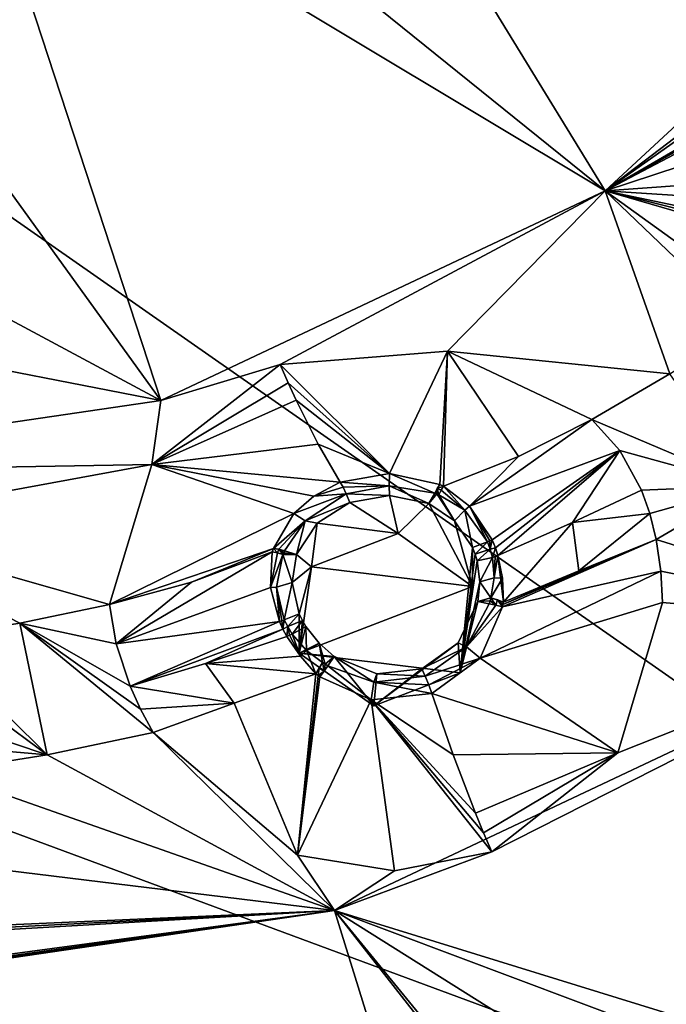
# Model space of a CAD drawing. Header units: millimetres. Extents: x -198 to 35, y -266 to 413.
# Tile 45 of 98: x -45 to -38, y -229 to -219. Entities that reach past the tile are written whole.
import ezdxf

# ---------------------------------------------------------------- set-up
doc = ezdxf.new("R2010")
doc.units = ezdxf.units.MM
doc.header["$LTSCALE"] = 87.30003
for name, color, linetype in [('1040', 7, 'CONTINUOUS'), ('1041', 7, 'CONTINUOUS'), ('1043', 7, 'CONTINUOUS'), ('298', 7, 'CONTINUOUS'), ('299', 7, 'CONTINUOUS'), ('300', 7, 'CONTINUOUS'), ('301', 7, 'CONTINUOUS'), ('302', 7, 'CONTINUOUS'), ('303', 7, 'CONTINUOUS'), ('304', 7, 'CONTINUOUS'), ('305', 7, 'CONTINUOUS'), ('432', 7, 'CONTINUOUS'), ('433', 7, 'CONTINUOUS'), ('490', 7, 'CONTINUOUS'), ('491', 7, 'CONTINUOUS'), ('492', 7, 'CONTINUOUS'), ('493', 7, 'CONTINUOUS'), ('494', 7, 'CONTINUOUS'), ('495', 7, 'CONTINUOUS'), ('496', 7, 'CONTINUOUS'), ('497', 7, 'CONTINUOUS'), ('498', 7, 'CONTINUOUS'), ('499', 7, 'CONTINUOUS'), ('652', 7, 'CONTINUOUS'), ('653', 7, 'CONTINUOUS'), ('654', 7, 'CONTINUOUS'), ('655', 7, 'CONTINUOUS'), ('656', 7, 'CONTINUOUS'), ('657', 7, 'CONTINUOUS'), ('658', 7, 'CONTINUOUS'), ('659', 7, 'CONTINUOUS'), ('660', 7, 'CONTINUOUS'), ('661', 7, 'CONTINUOUS'), ('662', 7, 'CONTINUOUS'), ('663', 7, 'CONTINUOUS'), ('664', 7, 'CONTINUOUS'), ('665', 7, 'CONTINUOUS'), ('834', 7, 'CONTINUOUS'), ('921', 7, 'CONTINUOUS'), ('988', 7, 'CONTINUOUS')]:
    doc.layers.add(name, color=color, linetype=linetype)

msp = doc.modelspace()

# ---------------------------------------------------------------- linework, layer by layer
at = {"layer": '1040', "linetype": 'Continuous'}
for points in [[(-36.838, -219.006, 102.188), (-35.141, -217.091, 101.418), (-38.902, -220.578, 102.826), (-36.838, -219.006, 102.188)], [(-37.137, -219.331, 102.318), (-36.838, -219.006, 102.188), (-38.902, -220.578, 102.826), (-37.137, -219.331, 102.318)], [(-37.375, -219.691, 102.459), (-37.137, -219.331, 102.318), (-38.902, -220.578, 102.826), (-37.375, -219.691, 102.459)], [(-37.405, -219.747, 102.481), (-37.375, -219.691, 102.459), (-38.902, -220.578, 102.826), (-37.405, -219.747, 102.481)], [(-37.433, -219.803, 102.504), (-37.405, -219.747, 102.481), (-38.902, -220.578, 102.826), (-37.433, -219.803, 102.504)], [(-37.573, -220.141, 102.641), (-37.433, -219.803, 102.504), (-38.902, -220.578, 102.826), (-37.573, -220.141, 102.641)], [(-37.662, -220.49, 102.792), (-37.573, -220.141, 102.641), (-38.902, -220.578, 102.826), (-37.662, -220.49, 102.792)], [(-37.687, -220.659, 102.871), (-37.662, -220.49, 102.792), (-38.902, -220.578, 102.826), (-37.687, -220.659, 102.871)], [(-42.369, -222.432, 103.573), (-38.902, -220.578, 102.826), (-43.641, -222.817, 103.731), (-42.369, -222.432, 103.573)], [(-42.369, -222.432, 103.573), (-40.583, -222.291, 103.52), (-38.902, -220.578, 102.826), (-42.369, -222.432, 103.573)], [(-38.902, -220.578, 102.826), (-40.583, -222.291, 103.52), (-38.215, -222.531, 103.943), (-38.902, -220.578, 102.826)], [(-37.413, -222.006, 103.731), (-37.629, -221.496, 103.337), (-38.902, -220.578, 102.826), (-37.413, -222.006, 103.731)], [(-37.413, -222.006, 103.731), (-38.902, -220.578, 102.826), (-38.215, -222.531, 103.943), (-37.413, -222.006, 103.731)], [(-37.629, -221.496, 103.337), (-37.701, -220.926, 103.003), (-38.902, -220.578, 102.826), (-37.629, -221.496, 103.337)], [(-37.701, -220.926, 103.003), (-37.701, -220.878, 102.978), (-38.902, -220.578, 102.826), (-37.701, -220.926, 103.003)], [(-37.701, -220.878, 102.978), (-37.699, -220.831, 102.955), (-38.902, -220.578, 102.826), (-37.701, -220.878, 102.978)], [(-37.699, -220.831, 102.955), (-37.687, -220.659, 102.871), (-38.902, -220.578, 102.826), (-37.699, -220.831, 102.955)], [(-40.583, -222.291, 103.52), (-39.045, -223.017, 104.139), (-38.215, -222.531, 103.943), (-40.583, -222.291, 103.52)], [(-43.736, -223.499, 104.007), (-42.369, -222.432, 103.573), (-43.641, -222.817, 103.731), (-43.736, -223.499, 104.007)], [(-43.736, -223.499, 104.007), (-43.641, -222.817, 103.731), (-48.894, -223.588, 104.043), (-43.736, -223.499, 104.007)], [(-47.195, -224.134, 104.264), (-43.736, -223.499, 104.007), (-48.894, -223.588, 104.043), (-47.195, -224.134, 104.264)], [(-47.195, -224.134, 104.264), (-44.186, -224.992, 104.937), (-43.736, -223.499, 104.007), (-47.195, -224.134, 104.264)], [(-47.195, -224.134, 104.264), (-46.112, -225.347, 105.081), (-45.144, -225.192, 105.018), (-47.195, -224.134, 104.264)], [(-44.186, -224.992, 104.937), (-47.195, -224.134, 104.264), (-45.144, -225.192, 105.018), (-44.186, -224.992, 104.937)]]:
    msp.add_3dface(points, dxfattribs=at)
at = {"layer": '1041', "linetype": 'Continuous'}
for points in [[(-38.358, -224.298, 104.554), (-35.375, -225.226, 104.279), (-37.379, -223.727, 104.324), (-38.358, -224.298, 104.554)], [(-38.358, -224.298, 104.554), (-38.308, -224.636, 104.548), (-35.375, -225.226, 104.279), (-38.358, -224.298, 104.554)], [(-38.308, -224.636, 104.548), (-38.291, -224.971, 104.564), (-35.375, -225.226, 104.279), (-38.308, -224.636, 104.548)], [(-38.291, -224.971, 104.564), (-38.766, -226.574, 104.886), (-35.375, -225.226, 104.279), (-38.291, -224.971, 104.564)], [(-40.111, -227.632, 105.255), (-41.787, -228.255, 105.503), (-35.375, -225.226, 104.279), (-40.111, -227.632, 105.255)], [(-38.766, -226.574, 104.886), (-40.111, -227.632, 105.255), (-35.375, -225.226, 104.279), (-38.766, -226.574, 104.886)], [(-41.787, -228.255, 105.503), (-43.723, -226.358, 105.387), (-44.85, -226.597, 105.483), (-41.787, -228.255, 105.503)], [(-42.181, -227.665, 105.36), (-43.723, -226.358, 105.387), (-41.787, -228.255, 105.503), (-42.181, -227.665, 105.36)], [(-45.991, -226.777, 105.556), (-41.787, -228.255, 105.503), (-44.85, -226.597, 105.483), (-45.991, -226.777, 105.556)], [(-45.991, -226.777, 105.556), (-46.294, -227.707, 105.579), (-41.787, -228.255, 105.503), (-45.991, -226.777, 105.556)], [(-46.294, -227.707, 105.579), (-46.881, -228.479, 105.701), (-41.787, -228.255, 105.503), (-46.294, -227.707, 105.579)], [(-41.147, -227.832, 105.353), (-42.181, -227.665, 105.36), (-41.787, -228.255, 105.503), (-41.147, -227.832, 105.353)], [(-40.111, -227.632, 105.255), (-41.147, -227.832, 105.353), (-41.787, -228.255, 105.503), (-40.111, -227.632, 105.255)], [(-47.863, -229.073, 105.854), (-48.894, -229.251, 105.91), (-41.787, -228.255, 105.503), (-47.863, -229.073, 105.854)], [(-41.787, -228.255, 105.503), (-48.894, -229.251, 105.91), (-48.894, -229.275, 105.917), (-41.787, -228.255, 105.503)], [(-48.894, -229.299, 105.925), (-41.787, -228.255, 105.503), (-48.894, -229.275, 105.917), (-48.894, -229.299, 105.925)], [(-46.969, -228.558, 105.719), (-47.863, -229.073, 105.854), (-41.787, -228.255, 105.503), (-46.969, -228.558, 105.719)], [(-46.925, -228.519, 105.71), (-46.969, -228.558, 105.719), (-41.787, -228.255, 105.503), (-46.925, -228.519, 105.71)], [(-46.881, -228.479, 105.701), (-46.925, -228.519, 105.71), (-41.787, -228.255, 105.503), (-46.881, -228.479, 105.701)]]:
    msp.add_3dface(points, dxfattribs=at)
at = {"layer": '1043', "linetype": 'Continuous'}
for points in [[(-38.215, -222.531, 103.943), (-39.045, -223.017, 104.139), (-37.379, -223.727, 104.324), (-38.215, -222.531, 103.943)], [(-39.045, -223.017, 104.139), (-38.745, -223.35, 104.38), (-37.379, -223.727, 104.324), (-39.045, -223.017, 104.139)], [(-38.745, -223.35, 104.38), (-38.515, -223.771, 104.521), (-37.379, -223.727, 104.324), (-38.745, -223.35, 104.38)], [(-38.515, -223.771, 104.521), (-38.426, -224.023, 104.553), (-37.379, -223.727, 104.324), (-38.515, -223.771, 104.521)], [(-38.426, -224.023, 104.553), (-38.358, -224.298, 104.554), (-37.379, -223.727, 104.324), (-38.426, -224.023, 104.553)], [(-44.117, -225.413, 105.214), (-44.186, -224.992, 104.937), (-45.144, -225.192, 105.018), (-44.117, -225.413, 105.214)], [(-45.144, -225.192, 105.018), (-46.112, -225.347, 105.081), (-44.85, -226.597, 105.483), (-45.144, -225.192, 105.018)], [(-43.723, -226.358, 105.387), (-43.855, -226.108, 105.395), (-45.144, -225.192, 105.018), (-43.723, -226.358, 105.387)], [(-43.723, -226.358, 105.387), (-45.144, -225.192, 105.018), (-44.85, -226.597, 105.483), (-43.723, -226.358, 105.387)], [(-43.966, -225.865, 105.367), (-44.117, -225.413, 105.214), (-45.144, -225.192, 105.018), (-43.966, -225.865, 105.367)], [(-43.855, -226.108, 105.395), (-43.966, -225.865, 105.367), (-45.144, -225.192, 105.018), (-43.855, -226.108, 105.395)], [(-46.112, -225.347, 105.081), (-45.986, -225.758, 105.353), (-44.85, -226.597, 105.483), (-46.112, -225.347, 105.081)], [(-45.986, -225.758, 105.353), (-45.944, -226.229, 105.514), (-44.85, -226.597, 105.483), (-45.986, -225.758, 105.353)], [(-45.944, -226.229, 105.514), (-45.956, -226.499, 105.552), (-44.85, -226.597, 105.483), (-45.944, -226.229, 105.514)], [(-45.956, -226.499, 105.552), (-45.991, -226.777, 105.556), (-44.85, -226.597, 105.483), (-45.956, -226.499, 105.552)]]:
    msp.add_3dface(points, dxfattribs=at)
at = {"layer": '298', "linetype": 'Continuous'}
for points in [[(-38.308, -224.636, 104.548), (-38.358, -224.298, 104.554), (-39.998, -225.017, 105.115), (-38.308, -224.636, 104.548)], [(-39.998, -225.017, 105.115), (-38.358, -224.298, 104.554), (-39.993, -224.991, 105.112), (-39.998, -225.017, 105.115)], [(-39.993, -224.991, 105.112), (-38.358, -224.298, 104.554), (-39.184, -224.632, 104.786), (-39.993, -224.991, 105.112)], [(-38.291, -224.971, 104.564), (-38.308, -224.636, 104.548), (-40.235, -225.564, 105.204), (-38.291, -224.971, 104.564)], [(-40.235, -225.564, 105.204), (-38.308, -224.636, 104.548), (-39.998, -225.017, 105.115), (-40.235, -225.564, 105.204)], [(-39.988, -224.966, 105.108), (-39.993, -224.991, 105.112), (-39.184, -224.632, 104.786), (-39.988, -224.966, 105.108)], [(-38.766, -226.574, 104.886), (-38.291, -224.971, 104.564), (-40.235, -225.564, 105.204), (-38.766, -226.574, 104.886)], [(-40.75, -225.943, 105.318), (-38.766, -226.574, 104.886), (-40.235, -225.564, 105.204), (-40.75, -225.943, 105.318)], [(-40.524, -226.595, 105.164), (-38.766, -226.574, 104.886), (-40.75, -225.943, 105.318), (-40.524, -226.595, 105.164)], [(-40.284, -227.219, 105.166), (-38.766, -226.574, 104.886), (-40.524, -226.595, 105.164), (-40.284, -227.219, 105.166)], [(-40.198, -227.427, 105.202), (-38.766, -226.574, 104.886), (-40.284, -227.219, 105.166), (-40.198, -227.427, 105.202)], [(-40.111, -227.632, 105.255), (-38.766, -226.574, 104.886), (-40.198, -227.427, 105.202), (-40.111, -227.632, 105.255)]]:
    msp.add_3dface(points, dxfattribs=at)
at = {"layer": '299', "linetype": 'Continuous'}
for points in [[(-42.859, -226.043, 105.356), (-42.181, -227.665, 105.36), (-41.986, -225.733, 105.418), (-42.859, -226.043, 105.356)], [(-41.986, -225.733, 105.418), (-42.181, -227.665, 105.36), (-41.964, -225.748, 105.417), (-41.986, -225.733, 105.418)], [(-41.964, -225.748, 105.417), (-42.181, -227.665, 105.36), (-41.943, -225.764, 105.416), (-41.964, -225.748, 105.417)], [(-41.943, -225.764, 105.416), (-42.181, -227.665, 105.36), (-41.397, -226.008, 105.384), (-41.943, -225.764, 105.416)], [(-42.181, -227.665, 105.36), (-41.147, -227.832, 105.353), (-41.397, -226.008, 105.384), (-42.181, -227.665, 105.36)], [(-40.524, -226.595, 105.164), (-40.75, -225.943, 105.318), (-41.397, -226.008, 105.384), (-40.524, -226.595, 105.164)], [(-40.111, -227.632, 105.255), (-40.198, -227.427, 105.202), (-41.397, -226.008, 105.384), (-40.111, -227.632, 105.255)], [(-41.147, -227.832, 105.353), (-40.111, -227.632, 105.255), (-41.397, -226.008, 105.384), (-41.147, -227.832, 105.353)], [(-40.198, -227.427, 105.202), (-40.284, -227.219, 105.166), (-41.397, -226.008, 105.384), (-40.198, -227.427, 105.202)], [(-40.284, -227.219, 105.166), (-40.524, -226.595, 105.164), (-41.397, -226.008, 105.384), (-40.284, -227.219, 105.166)], [(-43.723, -226.358, 105.387), (-42.181, -227.665, 105.36), (-42.859, -226.043, 105.356), (-43.723, -226.358, 105.387)]]:
    msp.add_3dface(points, dxfattribs=at)
at = {"layer": '300', "linetype": 'Continuous'}
for points in [[(-42.369, -222.432, 103.573), (-43.736, -223.499, 104.007), (-42.283, -222.626, 103.649), (-42.369, -222.432, 103.573)], [(-42.283, -222.626, 103.649), (-43.736, -223.499, 104.007), (-42.197, -222.812, 103.743), (-42.283, -222.626, 103.649)], [(-42.197, -222.812, 103.743), (-43.736, -223.499, 104.007), (-41.962, -223.283, 104.095), (-42.197, -222.812, 103.743)], [(-41.962, -223.283, 104.095), (-43.736, -223.499, 104.007), (-41.728, -223.687, 104.601), (-41.962, -223.283, 104.095)], [(-43.736, -223.499, 104.007), (-44.186, -224.992, 104.937), (-42.222, -224.023, 104.76), (-43.736, -223.499, 104.007)], [(-41.728, -223.687, 104.601), (-43.736, -223.499, 104.007), (-42.008, -223.835, 104.666), (-41.728, -223.687, 104.601)], [(-42.008, -223.835, 104.666), (-43.736, -223.499, 104.007), (-42.222, -224.023, 104.76), (-42.008, -223.835, 104.666)], [(-42.222, -224.023, 104.76), (-44.186, -224.992, 104.937), (-42.44, -224.394, 104.967), (-42.222, -224.023, 104.76)], [(-42.44, -224.394, 104.967), (-44.186, -224.992, 104.937), (-43.313, -224.754, 104.912), (-42.44, -224.394, 104.967)], [(-42.453, -224.431, 104.989), (-42.44, -224.394, 104.967), (-43.313, -224.754, 104.912), (-42.453, -224.431, 104.989)]]:
    msp.add_3dface(points, dxfattribs=at)
at = {"layer": '301', "linetype": 'Continuous'}
for points in [[(-40.583, -222.291, 103.52), (-42.369, -222.432, 103.573), (-41.201, -223.594, 104.58), (-40.583, -222.291, 103.52)], [(-40.664, -223.712, 104.691), (-40.583, -222.291, 103.52), (-41.201, -223.594, 104.58), (-40.664, -223.712, 104.691)], [(-40.625, -223.729, 104.705), (-40.583, -222.291, 103.52), (-40.664, -223.712, 104.691), (-40.625, -223.729, 104.705)], [(-39.825, -223.414, 104.371), (-40.583, -222.291, 103.52), (-40.625, -223.729, 104.705), (-39.825, -223.414, 104.371)], [(-39.045, -223.017, 104.139), (-40.583, -222.291, 103.52), (-39.825, -223.414, 104.371), (-39.045, -223.017, 104.139)], [(-42.369, -222.432, 103.573), (-42.283, -222.626, 103.649), (-41.201, -223.594, 104.58), (-42.369, -222.432, 103.573)], [(-42.283, -222.626, 103.649), (-42.197, -222.812, 103.743), (-41.201, -223.594, 104.58), (-42.283, -222.626, 103.649)], [(-42.197, -222.812, 103.743), (-41.962, -223.283, 104.095), (-41.201, -223.594, 104.58), (-42.197, -222.812, 103.743)], [(-41.962, -223.283, 104.095), (-41.728, -223.687, 104.601), (-41.201, -223.594, 104.58), (-41.962, -223.283, 104.095)]]:
    msp.add_3dface(points, dxfattribs=at)
at = {"layer": '302', "linetype": 'Continuous'}
for points in [[(-42.453, -224.431, 104.989), (-43.313, -224.754, 104.912), (-44.117, -225.413, 105.214), (-42.453, -224.431, 104.989)], [(-42.453, -224.431, 104.989), (-44.117, -225.413, 105.214), (-42.47, -224.811, 105.178), (-42.453, -224.431, 104.989)], [(-43.313, -224.754, 104.912), (-44.186, -224.992, 104.937), (-44.117, -225.413, 105.214), (-43.313, -224.754, 104.912)], [(-42.47, -224.811, 105.178), (-44.117, -225.413, 105.214), (-42.374, -225.175, 105.311), (-42.47, -224.811, 105.178)], [(-44.117, -225.413, 105.214), (-43.966, -225.865, 105.367), (-42.374, -225.175, 105.311), (-44.117, -225.413, 105.214)], [(-42.374, -225.175, 105.311), (-43.966, -225.865, 105.367), (-42.339, -225.254, 105.336), (-42.374, -225.175, 105.311)], [(-42.339, -225.254, 105.336), (-43.966, -225.865, 105.367), (-43.164, -225.621, 105.326), (-42.339, -225.254, 105.336)], [(-42.296, -225.334, 105.358), (-42.339, -225.254, 105.336), (-43.164, -225.621, 105.326), (-42.296, -225.334, 105.358)]]:
    msp.add_3dface(points, dxfattribs=at)
at = {"layer": '303', "linetype": 'Continuous'}
for points in [[(-42.296, -225.334, 105.358), (-43.164, -225.621, 105.326), (-42.152, -225.545, 105.406), (-42.296, -225.334, 105.358)], [(-43.164, -225.621, 105.326), (-41.986, -225.733, 105.418), (-42.152, -225.545, 105.406), (-43.164, -225.621, 105.326)], [(-43.966, -225.865, 105.367), (-42.859, -226.043, 105.356), (-43.164, -225.621, 105.326), (-43.966, -225.865, 105.367)], [(-42.859, -226.043, 105.356), (-41.986, -225.733, 105.418), (-43.164, -225.621, 105.326), (-42.859, -226.043, 105.356)], [(-42.859, -226.043, 105.356), (-43.966, -225.865, 105.367), (-43.855, -226.108, 105.395), (-42.859, -226.043, 105.356)], [(-43.723, -226.358, 105.387), (-42.859, -226.043, 105.356), (-43.855, -226.108, 105.395), (-43.723, -226.358, 105.387)]]:
    msp.add_3dface(points, dxfattribs=at)
at = {"layer": '304', "linetype": 'Continuous'}
for points in [[(-39.045, -223.017, 104.139), (-39.825, -223.414, 104.371), (-40.35, -223.943, 104.826), (-39.045, -223.017, 104.139)], [(-38.745, -223.35, 104.38), (-39.045, -223.017, 104.139), (-40.35, -223.943, 104.826), (-38.745, -223.35, 104.38)], [(-40.107, -224.304, 104.959), (-38.745, -223.35, 104.38), (-40.35, -223.943, 104.826), (-40.107, -224.304, 104.959)], [(-40.073, -224.387, 104.985), (-38.745, -223.35, 104.38), (-40.107, -224.304, 104.959), (-40.073, -224.387, 104.985)], [(-40.046, -224.47, 105.009), (-38.745, -223.35, 104.38), (-40.073, -224.387, 104.985), (-40.046, -224.47, 105.009)], [(-39.252, -224.119, 104.719), (-38.745, -223.35, 104.38), (-40.046, -224.47, 105.009), (-39.252, -224.119, 104.719)], [(-38.515, -223.771, 104.521), (-38.745, -223.35, 104.38), (-39.252, -224.119, 104.719), (-38.515, -223.771, 104.521)], [(-39.825, -223.414, 104.371), (-40.625, -223.729, 104.705), (-40.35, -223.943, 104.826), (-39.825, -223.414, 104.371)]]:
    msp.add_3dface(points, dxfattribs=at)
at = {"layer": '305', "linetype": 'Continuous'}
for points in [[(-38.515, -223.771, 104.521), (-39.252, -224.119, 104.719), (-38.426, -224.023, 104.553), (-38.515, -223.771, 104.521)], [(-39.252, -224.119, 104.719), (-39.184, -224.632, 104.786), (-38.426, -224.023, 104.553), (-39.252, -224.119, 104.719)], [(-39.184, -224.632, 104.786), (-38.358, -224.298, 104.554), (-38.426, -224.023, 104.553), (-39.184, -224.632, 104.786)], [(-39.988, -224.966, 105.108), (-39.252, -224.119, 104.719), (-40.046, -224.47, 105.009), (-39.988, -224.966, 105.108)], [(-39.988, -224.966, 105.108), (-39.184, -224.632, 104.786), (-39.252, -224.119, 104.719), (-39.988, -224.966, 105.108)], [(-39.988, -224.966, 105.108), (-40.046, -224.47, 105.009), (-39.998, -224.71, 105.07), (-39.988, -224.966, 105.108)]]:
    msp.add_3dface(points, dxfattribs=at)
at = {"layer": '432', "linetype": 'Continuous'}
for points in [[(-40.316, -224.384, 104.997), (-40.316, -224.801, 103.965), (-40.448, -225.72, 104.337), (-40.316, -224.384, 104.997)], [(-40.289, -224.455, 105.018), (-40.316, -224.384, 104.997), (-40.448, -225.72, 104.337), (-40.289, -224.455, 105.018)], [(-40.268, -224.526, 105.038), (-40.289, -224.455, 105.018), (-40.448, -225.72, 104.337), (-40.268, -224.526, 105.038)], [(-40.24, -224.752, 105.094), (-40.268, -224.526, 105.038), (-40.448, -225.72, 104.337), (-40.24, -224.752, 105.094)], [(-40.261, -224.961, 105.13), (-40.24, -224.752, 105.094), (-40.448, -225.72, 104.337), (-40.261, -224.961, 105.13)], [(-40.469, -225.401, 105.2), (-40.261, -224.961, 105.13), (-40.448, -225.72, 104.337), (-40.469, -225.401, 105.2)], [(-42.164, -225.093, 105.284), (-42.131, -225.162, 105.304), (-42.164, -225.51, 104.252), (-42.164, -225.093, 105.284)], [(-42.131, -225.162, 105.304), (-42.094, -225.227, 105.321), (-42.164, -225.51, 104.252), (-42.131, -225.162, 105.304)], [(-42.094, -225.227, 105.321), (-41.953, -225.406, 105.359), (-42.164, -225.51, 104.252), (-42.094, -225.227, 105.321)], [(-41.953, -225.406, 105.359), (-41.79, -225.548, 105.367), (-42.164, -225.51, 104.252), (-41.953, -225.406, 105.359)], [(-40.858, -225.677, 105.283), (-40.469, -225.401, 105.2), (-41.37, -226.074, 104.48), (-40.858, -225.677, 105.283)], [(-41.37, -226.074, 104.48), (-40.469, -225.401, 105.2), (-40.448, -225.72, 104.337), (-41.37, -226.074, 104.48)], [(-42.164, -225.51, 104.252), (-41.79, -225.548, 105.367), (-41.37, -226.074, 104.48), (-42.164, -225.51, 104.252)], [(-41.79, -225.548, 105.367), (-41.338, -225.733, 105.335), (-41.37, -226.074, 104.48), (-41.79, -225.548, 105.367)], [(-41.338, -225.733, 105.335), (-40.858, -225.677, 105.283), (-41.37, -226.074, 104.48), (-41.338, -225.733, 105.335)]]:
    msp.add_3dface(points, dxfattribs=at)
at = {"layer": '433', "linetype": 'Continuous'}
for points in [[(-41.203, -223.829, 104.725), (-41.623, -223.903, 104.742), (-41.111, -224.236, 103.737), (-41.203, -223.829, 104.725)], [(-40.782, -223.916, 104.803), (-41.203, -223.829, 104.725), (-41.111, -224.236, 103.737), (-40.782, -223.916, 104.803)], [(-41.623, -223.903, 104.742), (-41.974, -224.125, 104.844), (-41.111, -224.236, 103.737), (-41.623, -223.903, 104.742)], [(-40.316, -224.801, 103.965), (-40.782, -223.916, 104.803), (-41.111, -224.236, 103.737), (-40.316, -224.801, 103.965)], [(-40.782, -223.916, 104.803), (-40.316, -224.801, 103.965), (-40.509, -224.1, 104.899), (-40.782, -223.916, 104.803)], [(-41.974, -224.125, 104.844), (-42.193, -224.458, 105.022), (-42.033, -224.591, 103.88), (-41.974, -224.125, 104.844)], [(-41.111, -224.236, 103.737), (-41.974, -224.125, 104.844), (-42.033, -224.591, 103.88), (-41.111, -224.236, 103.737)], [(-40.316, -224.801, 103.965), (-40.316, -224.384, 104.997), (-40.509, -224.1, 104.899), (-40.316, -224.801, 103.965)], [(-42.193, -224.458, 105.022), (-42.24, -224.757, 105.164), (-42.033, -224.591, 103.88), (-42.193, -224.458, 105.022)], [(-42.24, -224.757, 105.164), (-42.164, -225.093, 105.284), (-42.033, -224.591, 103.88), (-42.24, -224.757, 105.164)], [(-42.164, -225.093, 105.284), (-42.164, -225.51, 104.252), (-42.033, -224.591, 103.88), (-42.164, -225.093, 105.284)]]:
    msp.add_3dface(points, dxfattribs=at)
at = {"layer": '490', "linetype": 'Continuous'}
for points in [[(-40.72, -223.805, 104.758), (-40.782, -223.916, 104.803), (-40.698, -223.813, 104.765), (-40.72, -223.805, 104.758)], [(-40.782, -223.916, 104.803), (-40.509, -224.1, 104.899), (-40.698, -223.813, 104.765), (-40.782, -223.916, 104.803)], [(-40.698, -223.813, 104.765), (-40.509, -224.1, 104.899), (-40.675, -223.821, 104.771), (-40.698, -223.813, 104.765)], [(-40.675, -223.821, 104.771), (-40.509, -224.1, 104.899), (-40.397, -223.986, 104.852), (-40.675, -223.821, 104.771)], [(-40.509, -224.1, 104.899), (-40.316, -224.384, 104.997), (-40.397, -223.986, 104.852), (-40.509, -224.1, 104.899)], [(-40.397, -223.986, 104.852), (-40.316, -224.384, 104.997), (-40.157, -224.323, 104.972), (-40.397, -223.986, 104.852)]]:
    msp.add_3dface(points, dxfattribs=at)
at = {"layer": '491', "linetype": 'Continuous'}
for points in [[(-41.664, -223.811, 104.705), (-41.203, -223.829, 104.725), (-41.207, -223.725, 104.682), (-41.664, -223.811, 104.705)], [(-41.203, -223.829, 104.725), (-40.782, -223.916, 104.803), (-41.207, -223.725, 104.682), (-41.203, -223.829, 104.725)], [(-40.782, -223.916, 104.803), (-40.72, -223.805, 104.758), (-41.207, -223.725, 104.682), (-40.782, -223.916, 104.803)], [(-41.623, -223.903, 104.742), (-41.203, -223.829, 104.725), (-41.664, -223.811, 104.705), (-41.623, -223.903, 104.742)]]:
    msp.add_3dface(points, dxfattribs=at)
at = {"layer": '492', "linetype": 'Continuous'}
for points in [[(-41.623, -223.903, 104.742), (-41.664, -223.811, 104.705), (-42.102, -224.098, 104.837), (-41.623, -223.903, 104.742)], [(-41.974, -224.125, 104.844), (-41.623, -223.903, 104.742), (-42.102, -224.098, 104.837), (-41.974, -224.125, 104.844)], [(-42.321, -224.42, 105.007), (-42.193, -224.458, 105.022), (-42.102, -224.098, 104.837), (-42.321, -224.42, 105.007)], [(-42.193, -224.458, 105.022), (-41.974, -224.125, 104.844), (-42.102, -224.098, 104.837), (-42.193, -224.458, 105.022)]]:
    msp.add_3dface(points, dxfattribs=at)
at = {"layer": '493', "linetype": 'Continuous'}
for points in [[(-42.406, -224.807, 105.184), (-42.24, -224.757, 105.164), (-42.339, -224.46, 105.029), (-42.406, -224.807, 105.184)], [(-42.339, -224.46, 105.029), (-42.193, -224.458, 105.022), (-42.33, -224.44, 105.018), (-42.339, -224.46, 105.029)], [(-42.24, -224.757, 105.164), (-42.193, -224.458, 105.022), (-42.339, -224.46, 105.029), (-42.24, -224.757, 105.164)], [(-42.193, -224.458, 105.022), (-42.321, -224.42, 105.007), (-42.33, -224.44, 105.018), (-42.193, -224.458, 105.022)], [(-42.324, -225.155, 105.308), (-42.24, -224.757, 105.164), (-42.406, -224.807, 105.184), (-42.324, -225.155, 105.308)], [(-42.164, -225.093, 105.284), (-42.24, -224.757, 105.164), (-42.324, -225.155, 105.308), (-42.164, -225.093, 105.284)]]:
    msp.add_3dface(points, dxfattribs=at)
at = {"layer": '494', "linetype": 'Continuous'}
for points in [[(-42.164, -225.093, 105.284), (-42.324, -225.155, 105.308), (-42.287, -225.228, 105.331), (-42.164, -225.093, 105.284)], [(-42.131, -225.162, 105.304), (-42.164, -225.093, 105.284), (-42.287, -225.228, 105.331), (-42.131, -225.162, 105.304)], [(-42.238, -225.308, 105.354), (-42.131, -225.162, 105.304), (-42.287, -225.228, 105.331), (-42.238, -225.308, 105.354)], [(-42.094, -225.227, 105.321), (-42.131, -225.162, 105.304), (-42.238, -225.308, 105.354), (-42.094, -225.227, 105.321)]]:
    msp.add_3dface(points, dxfattribs=at)
at = {"layer": '495', "linetype": 'Continuous'}
for points in [[(-42.094, -225.227, 105.321), (-42.238, -225.308, 105.354), (-42.088, -225.483, 105.395), (-42.094, -225.227, 105.321)], [(-41.953, -225.406, 105.359), (-42.094, -225.227, 105.321), (-42.088, -225.483, 105.395), (-41.953, -225.406, 105.359)], [(-41.915, -225.612, 105.408), (-41.953, -225.406, 105.359), (-42.088, -225.483, 105.395), (-41.915, -225.612, 105.408)], [(-41.79, -225.548, 105.367), (-41.953, -225.406, 105.359), (-41.887, -225.627, 105.408), (-41.79, -225.548, 105.367)], [(-41.887, -225.627, 105.408), (-41.953, -225.406, 105.359), (-41.915, -225.612, 105.408), (-41.887, -225.627, 105.408)], [(-41.858, -225.645, 105.406), (-41.79, -225.548, 105.367), (-41.887, -225.627, 105.408), (-41.858, -225.645, 105.406)]]:
    msp.add_3dface(points, dxfattribs=at)
at = {"layer": '496', "linetype": 'Continuous'}
for points in [[(-41.79, -225.548, 105.367), (-41.858, -225.645, 105.406), (-41.369, -225.821, 105.373), (-41.79, -225.548, 105.367)], [(-41.338, -225.733, 105.335), (-41.79, -225.548, 105.367), (-41.369, -225.821, 105.373), (-41.338, -225.733, 105.335)], [(-40.858, -225.677, 105.283), (-41.338, -225.733, 105.335), (-40.823, -225.755, 105.314), (-40.858, -225.677, 105.283)], [(-40.823, -225.755, 105.314), (-41.338, -225.733, 105.335), (-41.369, -225.821, 105.373), (-40.823, -225.755, 105.314)]]:
    msp.add_3dface(points, dxfattribs=at)
at = {"layer": '497', "linetype": 'Continuous'}
for points in [[(-40.261, -224.961, 105.13), (-40.469, -225.401, 105.2), (-40.38, -225.443, 105.22), (-40.261, -224.961, 105.13)], [(-40.139, -224.984, 105.139), (-40.261, -224.961, 105.13), (-40.38, -225.443, 105.22), (-40.139, -224.984, 105.139)], [(-40.469, -225.401, 105.2), (-40.858, -225.677, 105.283), (-40.38, -225.443, 105.22), (-40.469, -225.401, 105.2)], [(-40.858, -225.677, 105.283), (-40.823, -225.755, 105.314), (-40.38, -225.443, 105.22), (-40.858, -225.677, 105.283)]]:
    msp.add_3dface(points, dxfattribs=at)
at = {"layer": '498', "linetype": 'Continuous'}
for points in [[(-40.268, -224.526, 105.038), (-40.24, -224.752, 105.094), (-40.105, -224.489, 105.023), (-40.268, -224.526, 105.038)], [(-40.105, -224.489, 105.023), (-40.24, -224.752, 105.094), (-40.085, -224.707, 105.083), (-40.105, -224.489, 105.023)], [(-40.24, -224.752, 105.094), (-40.261, -224.961, 105.13), (-40.12, -224.922, 105.13), (-40.24, -224.752, 105.094)], [(-40.085, -224.707, 105.083), (-40.24, -224.752, 105.094), (-40.12, -224.922, 105.13), (-40.085, -224.707, 105.083)], [(-40.12, -224.922, 105.13), (-40.261, -224.961, 105.13), (-40.129, -224.952, 105.135), (-40.12, -224.922, 105.13)], [(-40.261, -224.961, 105.13), (-40.139, -224.984, 105.139), (-40.129, -224.952, 105.135), (-40.261, -224.961, 105.13)]]:
    msp.add_3dface(points, dxfattribs=at)
at = {"layer": '499', "linetype": 'Continuous'}
for points in [[(-40.316, -224.384, 104.997), (-40.289, -224.455, 105.018), (-40.157, -224.323, 104.972), (-40.316, -224.384, 104.997)], [(-40.157, -224.323, 104.972), (-40.289, -224.455, 105.018), (-40.128, -224.401, 104.997), (-40.157, -224.323, 104.972)], [(-40.289, -224.455, 105.018), (-40.268, -224.526, 105.038), (-40.128, -224.401, 104.997), (-40.289, -224.455, 105.018)], [(-40.268, -224.526, 105.038), (-40.105, -224.489, 105.023), (-40.128, -224.401, 104.997), (-40.268, -224.526, 105.038)]]:
    msp.add_3dface(points, dxfattribs=at)
at = {"layer": '652', "linetype": 'Continuous'}
for points in [[(-41.201, -223.594, 104.58), (-41.728, -223.687, 104.601), (-41.207, -223.725, 104.682), (-41.201, -223.594, 104.58)], [(-40.72, -223.805, 104.758), (-41.201, -223.594, 104.58), (-41.207, -223.725, 104.682), (-40.72, -223.805, 104.758)], [(-40.664, -223.712, 104.691), (-41.201, -223.594, 104.58), (-40.72, -223.805, 104.758), (-40.664, -223.712, 104.691)], [(-41.207, -223.725, 104.682), (-41.728, -223.687, 104.601), (-41.697, -223.742, 104.663), (-41.207, -223.725, 104.682)], [(-41.664, -223.811, 104.705), (-41.207, -223.725, 104.682), (-41.697, -223.742, 104.663), (-41.664, -223.811, 104.705)], [(-40.664, -223.712, 104.691), (-40.72, -223.805, 104.758), (-40.692, -223.754, 104.73), (-40.664, -223.712, 104.691)]]:
    msp.add_3dface(points, dxfattribs=at)
at = {"layer": '653', "linetype": 'Continuous'}
for points in [[(-41.728, -223.687, 104.601), (-42.008, -223.835, 104.666), (-41.697, -223.742, 104.663), (-41.728, -223.687, 104.601)], [(-42.008, -223.835, 104.666), (-42.222, -224.023, 104.76), (-41.664, -223.811, 104.705), (-42.008, -223.835, 104.666)], [(-41.664, -223.811, 104.705), (-42.222, -224.023, 104.76), (-42.102, -224.098, 104.837), (-41.664, -223.811, 104.705)], [(-42.008, -223.835, 104.666), (-41.664, -223.811, 104.705), (-41.697, -223.742, 104.663), (-42.008, -223.835, 104.666)], [(-42.222, -224.023, 104.76), (-42.44, -224.394, 104.967), (-42.102, -224.098, 104.837), (-42.222, -224.023, 104.76)], [(-42.102, -224.098, 104.837), (-42.44, -224.394, 104.967), (-42.382, -224.403, 104.993), (-42.102, -224.098, 104.837)], [(-42.321, -224.42, 105.007), (-42.102, -224.098, 104.837), (-42.382, -224.403, 104.993), (-42.321, -224.42, 105.007)]]:
    msp.add_3dface(points, dxfattribs=at)
at = {"layer": '654', "linetype": 'Continuous'}
for points in [[(-42.44, -224.394, 104.967), (-42.453, -224.431, 104.989), (-42.397, -224.442, 105.014), (-42.44, -224.394, 104.967)], [(-42.382, -224.403, 104.993), (-42.44, -224.394, 104.967), (-42.397, -224.442, 105.014), (-42.382, -224.403, 104.993)], [(-42.339, -224.46, 105.029), (-42.382, -224.403, 104.993), (-42.397, -224.442, 105.014), (-42.339, -224.46, 105.029)], [(-42.33, -224.44, 105.018), (-42.321, -224.42, 105.007), (-42.382, -224.403, 104.993), (-42.33, -224.44, 105.018)], [(-42.339, -224.46, 105.029), (-42.33, -224.44, 105.018), (-42.382, -224.403, 104.993), (-42.339, -224.46, 105.029)]]:
    msp.add_3dface(points, dxfattribs=at)
at = {"layer": '655', "linetype": 'Continuous'}
for points in [[(-42.453, -224.431, 104.989), (-42.47, -224.811, 105.178), (-42.397, -224.442, 105.014), (-42.453, -224.431, 104.989)], [(-42.47, -224.811, 105.178), (-42.339, -224.46, 105.029), (-42.397, -224.442, 105.014), (-42.47, -224.811, 105.178)], [(-42.47, -224.811, 105.178), (-42.406, -224.807, 105.184), (-42.339, -224.46, 105.029), (-42.47, -224.811, 105.178)], [(-42.47, -224.811, 105.178), (-42.374, -225.175, 105.311), (-42.406, -224.807, 105.184), (-42.47, -224.811, 105.178)], [(-42.406, -224.807, 105.184), (-42.374, -225.175, 105.311), (-42.349, -225.165, 105.311), (-42.406, -224.807, 105.184)], [(-42.324, -225.155, 105.308), (-42.406, -224.807, 105.184), (-42.349, -225.165, 105.311), (-42.324, -225.155, 105.308)]]:
    msp.add_3dface(points, dxfattribs=at)
at = {"layer": '656', "linetype": 'Continuous'}
for points in [[(-42.374, -225.175, 105.311), (-42.339, -225.254, 105.336), (-42.349, -225.165, 105.311), (-42.374, -225.175, 105.311)], [(-42.339, -225.254, 105.336), (-42.324, -225.155, 105.308), (-42.349, -225.165, 105.311), (-42.339, -225.254, 105.336)], [(-42.324, -225.155, 105.308), (-42.339, -225.254, 105.336), (-42.287, -225.228, 105.331), (-42.324, -225.155, 105.308)], [(-42.339, -225.254, 105.336), (-42.296, -225.334, 105.358), (-42.287, -225.228, 105.331), (-42.339, -225.254, 105.336)], [(-42.287, -225.228, 105.331), (-42.296, -225.334, 105.358), (-42.267, -225.321, 105.358), (-42.287, -225.228, 105.331)], [(-42.238, -225.308, 105.354), (-42.287, -225.228, 105.331), (-42.267, -225.321, 105.358), (-42.238, -225.308, 105.354)]]:
    msp.add_3dface(points, dxfattribs=at)
at = {"layer": '657', "linetype": 'Continuous'}
for points in [[(-42.296, -225.334, 105.358), (-42.152, -225.545, 105.406), (-42.267, -225.321, 105.358), (-42.296, -225.334, 105.358)], [(-42.152, -225.545, 105.406), (-42.238, -225.308, 105.354), (-42.267, -225.321, 105.358), (-42.152, -225.545, 105.406)], [(-42.238, -225.308, 105.354), (-42.152, -225.545, 105.406), (-42.088, -225.483, 105.395), (-42.238, -225.308, 105.354)], [(-42.152, -225.545, 105.406), (-41.986, -225.733, 105.418), (-42.088, -225.483, 105.395), (-42.152, -225.545, 105.406)], [(-41.986, -225.733, 105.418), (-41.915, -225.612, 105.408), (-42.088, -225.483, 105.395), (-41.986, -225.733, 105.418)], [(-41.915, -225.612, 105.408), (-41.986, -225.733, 105.418), (-41.95, -225.672, 105.422), (-41.915, -225.612, 105.408)]]:
    msp.add_3dface(points, dxfattribs=at)
at = {"layer": '658', "linetype": 'Continuous'}
for points in [[(-41.915, -225.612, 105.408), (-41.95, -225.672, 105.422), (-41.9, -225.704, 105.42), (-41.915, -225.612, 105.408)], [(-41.887, -225.627, 105.408), (-41.915, -225.612, 105.408), (-41.9, -225.704, 105.42), (-41.887, -225.627, 105.408)], [(-41.986, -225.733, 105.418), (-41.964, -225.748, 105.417), (-41.95, -225.672, 105.422), (-41.986, -225.733, 105.418)], [(-41.95, -225.672, 105.422), (-41.964, -225.748, 105.417), (-41.9, -225.704, 105.42), (-41.95, -225.672, 105.422)], [(-41.964, -225.748, 105.417), (-41.943, -225.764, 105.416), (-41.9, -225.704, 105.42), (-41.964, -225.748, 105.417)], [(-41.858, -225.645, 105.406), (-41.887, -225.627, 105.408), (-41.9, -225.704, 105.42), (-41.858, -225.645, 105.406)]]:
    msp.add_3dface(points, dxfattribs=at)
at = {"layer": '659', "linetype": 'Continuous'}
for points in [[(-41.943, -225.764, 105.416), (-41.397, -226.008, 105.384), (-41.858, -225.645, 105.406), (-41.943, -225.764, 105.416)], [(-41.943, -225.764, 105.416), (-41.858, -225.645, 105.406), (-41.9, -225.704, 105.42), (-41.943, -225.764, 105.416)], [(-41.858, -225.645, 105.406), (-41.397, -226.008, 105.384), (-41.369, -225.821, 105.373), (-41.858, -225.645, 105.406)], [(-41.397, -226.008, 105.384), (-40.75, -225.943, 105.318), (-41.369, -225.821, 105.373), (-41.397, -226.008, 105.384)], [(-40.823, -225.755, 105.314), (-41.369, -225.821, 105.373), (-40.784, -225.848, 105.333), (-40.823, -225.755, 105.314)], [(-41.369, -225.821, 105.373), (-40.75, -225.943, 105.318), (-40.784, -225.848, 105.333), (-41.369, -225.821, 105.373)]]:
    msp.add_3dface(points, dxfattribs=at)
at = {"layer": '660', "linetype": 'Continuous'}
for points in [[(-40.139, -224.984, 105.139), (-40.38, -225.443, 105.22), (-40.067, -225, 105.136), (-40.139, -224.984, 105.139)], [(-40.38, -225.443, 105.22), (-39.998, -225.017, 105.115), (-40.067, -225, 105.136), (-40.38, -225.443, 105.22)], [(-40.235, -225.564, 105.204), (-39.998, -225.017, 105.115), (-40.38, -225.443, 105.22), (-40.235, -225.564, 105.204)], [(-40.823, -225.755, 105.314), (-40.235, -225.564, 105.204), (-40.38, -225.443, 105.22), (-40.823, -225.755, 105.314)], [(-40.235, -225.564, 105.204), (-40.823, -225.755, 105.314), (-40.784, -225.848, 105.333), (-40.235, -225.564, 105.204)], [(-40.75, -225.943, 105.318), (-40.235, -225.564, 105.204), (-40.784, -225.848, 105.333), (-40.75, -225.943, 105.318)]]:
    msp.add_3dface(points, dxfattribs=at)
at = {"layer": '661', "linetype": 'Continuous'}
for points in [[(-40.129, -224.952, 105.135), (-40.139, -224.984, 105.139), (-40.067, -225, 105.136), (-40.129, -224.952, 105.135)], [(-40.12, -224.922, 105.13), (-40.129, -224.952, 105.135), (-40.067, -225, 105.136), (-40.12, -224.922, 105.13)], [(-40.12, -224.922, 105.13), (-40.067, -225, 105.136), (-40.052, -224.943, 105.127), (-40.12, -224.922, 105.13)], [(-40.067, -225, 105.136), (-39.998, -225.017, 105.115), (-40.052, -224.943, 105.127), (-40.067, -225, 105.136)], [(-39.998, -225.017, 105.115), (-39.993, -224.991, 105.112), (-40.052, -224.943, 105.127), (-39.998, -225.017, 105.115)], [(-39.993, -224.991, 105.112), (-39.988, -224.966, 105.108), (-40.052, -224.943, 105.127), (-39.993, -224.991, 105.112)]]:
    msp.add_3dface(points, dxfattribs=at)
at = {"layer": '662', "linetype": 'Continuous'}
for points in [[(-40.105, -224.489, 105.023), (-40.085, -224.707, 105.083), (-40.075, -224.479, 105.018), (-40.105, -224.489, 105.023)], [(-39.998, -224.71, 105.07), (-40.046, -224.47, 105.009), (-40.085, -224.707, 105.083), (-39.998, -224.71, 105.07)], [(-40.085, -224.707, 105.083), (-40.046, -224.47, 105.009), (-40.075, -224.479, 105.018), (-40.085, -224.707, 105.083)], [(-39.998, -224.71, 105.07), (-40.085, -224.707, 105.083), (-40.12, -224.922, 105.13), (-39.998, -224.71, 105.07)], [(-39.988, -224.966, 105.108), (-39.998, -224.71, 105.07), (-40.12, -224.922, 105.13), (-39.988, -224.966, 105.108)], [(-39.988, -224.966, 105.108), (-40.12, -224.922, 105.13), (-40.052, -224.943, 105.127), (-39.988, -224.966, 105.108)]]:
    msp.add_3dface(points, dxfattribs=at)
at = {"layer": '663', "linetype": 'Continuous'}
for points in [[(-40.157, -224.323, 104.972), (-40.128, -224.401, 104.997), (-40.132, -224.313, 104.967), (-40.157, -224.323, 104.972)], [(-40.128, -224.401, 104.997), (-40.107, -224.304, 104.959), (-40.132, -224.313, 104.967), (-40.128, -224.401, 104.997)], [(-40.073, -224.387, 104.985), (-40.107, -224.304, 104.959), (-40.128, -224.401, 104.997), (-40.073, -224.387, 104.985)], [(-40.105, -224.489, 105.023), (-40.073, -224.387, 104.985), (-40.128, -224.401, 104.997), (-40.105, -224.489, 105.023)], [(-40.046, -224.47, 105.009), (-40.073, -224.387, 104.985), (-40.105, -224.489, 105.023), (-40.046, -224.47, 105.009)], [(-40.046, -224.47, 105.009), (-40.105, -224.489, 105.023), (-40.075, -224.479, 105.018), (-40.046, -224.47, 105.009)]]:
    msp.add_3dface(points, dxfattribs=at)
at = {"layer": '664', "linetype": 'Continuous'}
for points in [[(-40.675, -223.821, 104.771), (-40.397, -223.986, 104.852), (-40.65, -223.771, 104.743), (-40.675, -223.821, 104.771)], [(-40.397, -223.986, 104.852), (-40.625, -223.729, 104.705), (-40.65, -223.771, 104.743), (-40.397, -223.986, 104.852)], [(-40.35, -223.943, 104.826), (-40.625, -223.729, 104.705), (-40.397, -223.986, 104.852), (-40.35, -223.943, 104.826)], [(-40.35, -223.943, 104.826), (-40.397, -223.986, 104.852), (-40.157, -224.323, 104.972), (-40.35, -223.943, 104.826)], [(-40.107, -224.304, 104.959), (-40.35, -223.943, 104.826), (-40.132, -224.313, 104.967), (-40.107, -224.304, 104.959)], [(-40.35, -223.943, 104.826), (-40.157, -224.323, 104.972), (-40.132, -224.313, 104.967), (-40.35, -223.943, 104.826)]]:
    msp.add_3dface(points, dxfattribs=at)
at = {"layer": '665', "linetype": 'Continuous'}
for points in [[(-40.625, -223.729, 104.705), (-40.664, -223.712, 104.691), (-40.692, -223.754, 104.73), (-40.625, -223.729, 104.705)], [(-40.72, -223.805, 104.758), (-40.698, -223.813, 104.765), (-40.692, -223.754, 104.73), (-40.72, -223.805, 104.758)], [(-40.698, -223.813, 104.765), (-40.675, -223.821, 104.771), (-40.692, -223.754, 104.73), (-40.698, -223.813, 104.765)], [(-40.625, -223.729, 104.705), (-40.692, -223.754, 104.73), (-40.65, -223.771, 104.743), (-40.625, -223.729, 104.705)], [(-40.692, -223.754, 104.73), (-40.675, -223.821, 104.771), (-40.65, -223.771, 104.743), (-40.692, -223.754, 104.73)]]:
    msp.add_3dface(points, dxfattribs=at)
at = {"layer": '834', "linetype": 'Continuous'}
for points in [[(-40.316, -224.801, 103.965), (-41.111, -224.236, 103.737), (-42.033, -224.591, 103.88), (-40.316, -224.801, 103.965)], [(-42.164, -225.51, 104.252), (-40.316, -224.801, 103.965), (-42.033, -224.591, 103.88), (-42.164, -225.51, 104.252)], [(-40.316, -224.801, 103.965), (-42.164, -225.51, 104.252), (-40.448, -225.72, 104.337), (-40.316, -224.801, 103.965)], [(-42.164, -225.51, 104.252), (-41.37, -226.074, 104.48), (-40.448, -225.72, 104.337), (-42.164, -225.51, 104.252)]]:
    msp.add_3dface(points, dxfattribs=at)
at = {"layer": '921', "linetype": 'Continuous'}
for points in [[(-48.894, -218.3, 71.641), (-36.444, -217.546, 71.619), (-25.281, -234.805, 82.317), (-48.894, -218.3, 71.641)], [(-48.894, -226.058, 76.105), (-48.894, -218.3, 71.641), (-25.281, -234.805, 82.317), (-48.894, -226.058, 76.105)], [(-48.894, -233.789, 80.615), (-48.894, -226.058, 76.105), (-25.281, -234.805, 82.317), (-48.894, -233.789, 80.615)]]:
    msp.add_3dface(points, dxfattribs=at)
at = {"layer": '988', "linetype": 'Continuous'}
for points in [[(-45.713, -216.493, 101.511), (-38.902, -220.578, 102.826), (-44.085, -216.399, 101.453), (-45.713, -216.493, 101.511)], [(-44.085, -216.399, 101.453), (-38.902, -220.578, 102.826), (-40.984, -217.175, 101.669), (-44.085, -216.399, 101.453)], [(-46.442, -218.934, 102.405), (-43.641, -222.817, 103.731), (-45.713, -216.493, 101.511), (-46.442, -218.934, 102.405)], [(-43.641, -222.817, 103.731), (-38.902, -220.578, 102.826), (-45.713, -216.493, 101.511), (-43.641, -222.817, 103.731)], [(-38.902, -220.578, 102.826), (-35.141, -217.091, 101.418), (-40.984, -217.175, 101.669), (-38.902, -220.578, 102.826)], [(-48.894, -219.997, 102.795), (-43.641, -222.817, 103.731), (-46.442, -218.934, 102.405), (-48.894, -219.997, 102.795)], [(-48.894, -221.791, 103.424), (-43.641, -222.817, 103.731), (-48.894, -219.997, 102.795), (-48.894, -221.791, 103.424)], [(-48.894, -223.588, 104.043), (-43.641, -222.817, 103.731), (-48.894, -221.791, 103.424), (-48.894, -223.588, 104.043)], [(-41.787, -228.255, 105.503), (-33.14, -230.931, 106.013), (-35.375, -225.226, 104.279), (-41.787, -228.255, 105.503)], [(-48.894, -229.299, 105.925), (-40.03, -233.937, 107.227), (-41.787, -228.255, 105.503), (-48.894, -229.299, 105.925)], [(-25.956, -248.512, 110.471), (-35.513, -232.202, 106.526), (-41.787, -228.255, 105.503), (-25.956, -248.512, 110.471)], [(-25.956, -248.512, 110.471), (-41.787, -228.255, 105.503), (-22.346, -252.032, 111.022), (-25.956, -248.512, 110.471)], [(-35.513, -232.202, 106.526), (-34.713, -230.918, 106.09), (-41.787, -228.255, 105.503), (-35.513, -232.202, 106.526)], [(-34.713, -230.918, 106.09), (-33.14, -230.931, 106.013), (-41.787, -228.255, 105.503), (-34.713, -230.918, 106.09)], [(-41.787, -228.255, 105.503), (-40.03, -233.937, 107.227), (-22.346, -252.032, 111.022), (-41.787, -228.255, 105.503)]]:
    msp.add_3dface(points, dxfattribs=at)

doc.saveas('drawing.dxf')
